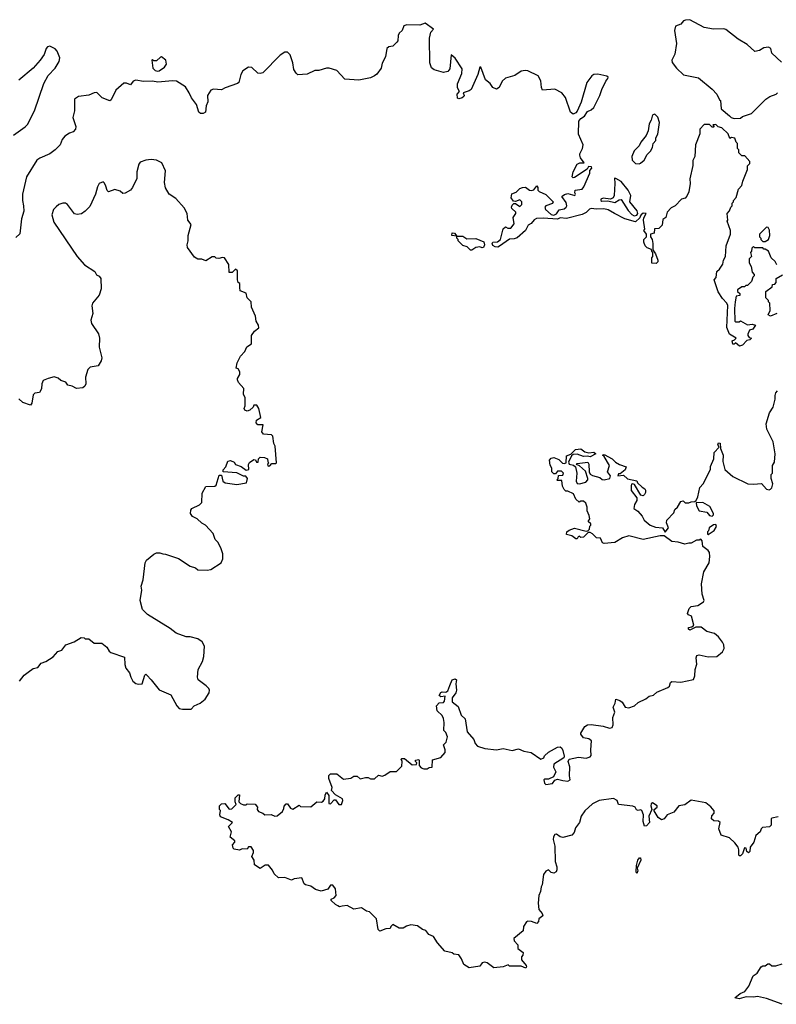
# Model space of a CAD drawing. Extents: x 2220520 to 2384350, y 721165 to 893491.
# Tile 166 of 256: x 2333282 to 2339110, y 790336 to 797918. Entities that reach past the tile are written whole.
import ezdxf

# ---------------------------------------------------------------- set-up
doc = ezdxf.new("R2010")
doc.units = 0

msp = doc.modelspace()

# ---------------------------------------------------------------- linework, layer by layer
at = {"layer": '0CON20XD'}
for points in [[(2336810.7, 797495), (2336760.6, 797379.4), (2336745, 797369.1), (2336696.7, 797355), (2336706, 797335), (2336703.8, 797325), (2336691.2, 797315), (2336665, 797308.8), (2336655, 797312.5), (2336651.2, 797345), (2336668.8, 797365), (2336653.9, 797393.9), (2336652.9, 797422.9), (2336687.8, 797502.2), (2336688.8, 797538.8), (2336635, 797621.8), (2336605, 797645.7), (2336595, 797540), (2336580.7, 797519.3), (2336545, 797510), (2336475, 797531.2), (2336455, 797546.2), (2336441.9, 797585), (2336439.4, 797775), (2336448.3, 797821.7), (2336470, 797845), (2336405, 797890), (2336365, 797875.7), (2336265, 797878.1), (2336240.3, 797869.7), (2336228.8, 797835), (2336205.9, 797814.1), (2336196.2, 797795), (2336193.8, 797755), (2336185.8, 797744.2), (2336155, 797713.3), (2336125, 797707.5), (2336110, 797695), (2336099.2, 797630.8), (2336075, 797582.5), (2336066.2, 797545), (2336031.7, 797498.3), (2336015, 797486), (2335985, 797470), (2335895, 797452.9), (2335785, 797460.6), (2335725, 797526.5), (2335665, 797544.2), (2335645, 797544.2), (2335585, 797526), (2335555, 797526.7), (2335495, 797497.2), (2335425, 797493.8), (2335410.4, 797505), (2335393.5, 797535), (2335386.4, 797585), (2335365, 797647.1), (2335345, 797667.3), (2335325, 797667.3), (2335288.1, 797645), (2335155, 797508), (2335135, 797502.5), (2335115, 797506), (2335070.5, 797550.5), (2335045, 797552), (2335000.8, 797525), (2334985.8, 797495), (2334970, 797435), (2334960, 797425), (2334865, 797394), (2334835, 797376.2), (2334775, 797383.8), (2334754.2, 797375.8), (2334728.8, 797335), (2334730, 797285), (2334719.2, 797255), (2334713.3, 797205), (2334695, 797194.2), (2334674.3, 797194.3), (2334662.5, 797205), (2334642.5, 797265), (2334604.3, 797315), (2334588, 797355), (2334560, 797400), (2334490, 797445), (2334458, 797448), (2334345, 797436.7), (2334305, 797444), (2334235, 797440.8), (2334175, 797452.9), (2334155.6, 797444.4), (2334135, 797416.7), (2334105, 797428), (2334085, 797427.5), (2334021.9, 797375), (2333985, 797300), (2333975, 797293.8), (2333916.8, 797316.8), (2333875, 797357.1), (2333855, 797355.6), (2333815, 797335.5), (2333735, 797326.5), (2333704.3, 797305), (2333703.6, 797215), (2333690, 797165), (2333714, 797095), (2333712, 797075), (2333693.3, 797055), (2333665, 797044.3), (2333629.6, 797020.4), (2333608.9, 796995), (2333592.5, 796955), (2333553.6, 796916.4), (2333515, 796883.8), (2333437.6, 796852.4), (2333414.7, 796835.3), (2333333.3, 796706.7), (2333304.5, 796575), (2333303.1, 796525), (2333312, 796485), (2333312.5, 796442.5), (2333295.7, 796384.3), (2333281.7, 796268.3), (2333250.7, 796239.3)], [(2339150.7, 797590.7), (2339075, 797660), (2339067.5, 797695), (2339050, 797705), (2339015, 797700), (2338979.5, 797680.5), (2338945, 797673.3), (2338885, 797727.5), (2338815, 797767.5), (2338721.7, 797841.7), (2338705, 797847.5), (2338625, 797843.3), (2338555, 797857.5), (2338445, 797917.5), (2338410, 797915), (2338395, 797907.5), (2338375, 797882.5), (2338333, 797867), (2338326.7, 797835), (2338341.4, 797735), (2338329.1, 797650.9), (2338306.2, 797605), (2338308.3, 797588.3), (2338341.2, 797545), (2338395, 797494), (2338509.5, 797469.5), (2338615, 797382.5), (2338652.5, 797345), (2338671.7, 797301.7), (2338680, 797295), (2338685, 797230), (2338748.3, 797178.3), (2338762.5, 797165), (2338785, 797157.5)], [(2333235, 797028.8), (2333325, 797092), (2333340.7, 797109.3), (2333396.8, 797215), (2333468.1, 797425), (2333502, 797488), (2333554.4, 797545), (2333586.9, 797595), (2333590.8, 797625), (2333569.4, 797675), (2333555, 797692.5), (2333515, 797714), (2333495, 797708), (2333484.4, 797695.6), (2333470.3, 797649.7), (2333439.2, 797605), (2333385.6, 797545), (2333275, 797452)], [(2334345, 797520), (2334355, 797522.5), (2334397, 797553), (2334412.9, 797575), (2334406.6, 797606.6), (2334375, 797632.5), (2334365, 797630), (2334335, 797600), (2334315, 797600), (2334305, 797610), (2334300, 797605), (2334307.5, 797545), (2334325, 797527.5), (2334345, 797520)], [(2339115, 796030), (2339100, 796055), (2339070, 796085), (2339050, 796135), (2339025, 796150), (2339015, 796150), (2339005, 796160), (2338945, 796160), (2338935, 796170), (2338921.7, 796158.3), (2338920, 796135), (2338910, 796125), (2338920, 796095), (2338900, 796075), (2338900, 796045), (2338917, 796017), (2338923, 795973), (2338940, 795955), (2338940, 795945), (2338930, 795935), (2338918.3, 795901.7), (2338888.3, 795871.7), (2338875, 795870), (2338865, 795860), (2338845, 795860), (2338811.7, 795838.3), (2338810, 795825), (2338828.3, 795808.3), (2338830, 795795), (2338801.7, 795788.3), (2338792.5, 795745), (2338787.5, 795695), (2338790, 795595), (2338795, 795590), (2338825, 795590), (2338835, 795600), (2338888.3, 795568.3), (2338925, 795572.5), (2338950, 795565), (2338930, 795535), (2338903.6, 795526.4), (2338890, 795495), (2338890, 795485), (2338901.7, 795471.7), (2338920, 795465), (2338907, 795453), (2338883, 795447), (2338848.3, 795411.7), (2338827, 795403), (2338795, 795430), (2338785, 795420), (2338775, 795420), (2338770, 795445), (2338788.3, 795451.7), (2338800, 795465), (2338750, 795495), (2338728.3, 795548.3), (2338737, 795717), (2338730, 795735), (2338695, 795770), (2338661.7, 795821.7), (2338630, 795915), (2338647.5, 795932.5), (2338651.7, 795978.3), (2338673, 795997), (2338697.5, 796035), (2338703, 796067), (2338717.5, 796095), (2338723.3, 796175), (2338757.5, 796265), (2338757.5, 796295), (2338732.5, 796365), (2338737.5, 796375), (2338732.5, 796425), (2338750, 796445), (2338760, 796475), (2338770, 796485), (2338770, 796505), (2338780, 796515), (2338780, 796525), (2338801.7, 796548.3), (2338818.3, 796611.7), (2338845, 796640), (2338852.5, 796675), (2338887.5, 796765), (2338888.3, 796791.7), (2338905, 796810), (2338906.7, 796825), (2338868.3, 796868.3), (2338845, 796870), (2338821.7, 796891.7), (2338820, 796915), (2338810, 796925), (2338810, 796965), (2338800, 796975), (2338790, 797005), (2338765, 797010), (2338751.7, 797001.7), (2338738.3, 797038.3), (2338690, 797085), (2338661.7, 797091.7), (2338645, 797110), (2338621.7, 797108.3), (2338630, 797095), (2338625, 797090), (2338615, 797090), (2338595, 797110), (2338555, 797110), (2338520, 797075), (2338521.7, 797038.3), (2338487.5, 796955), (2338482.5, 796865), (2338467, 796833), (2338466.4, 796793.6), (2338443, 796693), (2338447.5, 796655), (2338437, 796593), (2338421.7, 796558.3), (2338407, 796543), (2338380, 796535), (2338330, 796485), (2338300.7, 796469.3), (2338270, 796435), (2338260, 796395), (2338235, 796380), (2338230, 796335), (2338205, 796310), (2338171.7, 796308.3), (2338170, 796275), (2338140, 796265), (2338140, 796245), (2338152.5, 796225), (2338160, 796195), (2338160, 796145), (2338180, 796115), (2338197.5, 796065), (2338197, 796053), (2338185, 796040), (2338151.7, 796041.7), (2338150, 796085), (2338160, 796095), (2338160, 796125), (2338150, 796135), (2338148.3, 796148.3), (2338115, 796160), (2338100, 796175), (2338090, 796205), (2338090, 796225), (2338110, 796245), (2338110, 796265), (2338090, 796295), (2338097.5, 796305), (2338087.5, 796375), (2338088.3, 796391.7), (2338106.4, 796426.4), (2338085, 796426.7), (2338070, 796415), (2338060, 796405), (2338058.3, 796391.7), (2338025, 796360), (2337943, 796383), (2337862.5, 796425), (2337815, 796452.5), (2337781.7, 796461.7), (2337725, 796457.5), (2337685, 796462.5), (2337671.2, 796458.8), (2337645, 796432.5), (2337615, 796417.5), (2337495, 796387.5), (2337445, 796392.5), (2337425, 796382.5), (2337315, 796390), (2337263.9, 796386.1), (2337245, 796377.5), (2337221.2, 796348.8), (2337197.5, 796335), (2337177.5, 796295), (2337112.5, 796237.5), (2337090.7, 796229.3), (2337055, 796228), (2336977.5, 796172.5), (2336965, 796166.2), (2336945, 796168), (2336925, 796180), (2336920, 796195), (2336926.4, 796203.6), (2336962.2, 796207.8), (2336985.6, 796224.4), (2337005, 796307.5), (2337025, 796322.5), (2337042, 796312), (2337065, 796312), (2337091.2, 796345), (2337083.3, 796395), (2337102.5, 796425), (2337102.5, 796435), (2337073.9, 796463.9), (2337070, 796475), (2337075, 796490), (2337088.3, 796501.7), (2337101.7, 796501.7), (2337135, 796480), (2337150, 796495), (2337150, 796515), (2337135, 796530), (2337101.7, 796518.3), (2337085, 796520), (2337067, 796547), (2337073.6, 796576.4), (2337105, 796590), (2337135, 796617.5), (2337155, 796626.7), (2337177, 796627), (2337210, 796605), (2337225, 796603.3), (2337242.5, 796607.5), (2337265, 796637.5), (2337272.5, 796625), (2337272.5, 796605), (2337282.5, 796595), (2337335, 796571.2), (2337390, 796515), (2337385, 796503.3), (2337333.3, 796485), (2337328, 796475), (2337332.9, 796455), (2337375, 796418.8), (2337395, 796412.5), (2337416.4, 796423.6), (2337436.4, 796453.6), (2337475, 796461.2), (2337492, 796475), (2337495.8, 796485), (2337490.9, 796510.9), (2337457.5, 796555), (2337460.7, 796559.3), (2337478.3, 796571.7), (2337505, 796578.8), (2337557, 796563), (2337562.5, 796575), (2337557.5, 796585), (2337560, 796605), (2337615, 796613.3), (2337628.3, 796631.7), (2337672.5, 796735), (2337672.5, 796757.5), (2337690, 796775), (2337686.7, 796785), (2337663.3, 796786.7), (2337653.3, 796766.7), (2337555, 796701.4), (2337545, 796700), (2337538, 796708), (2337545.7, 796745), (2337575, 796804.2), (2337596.2, 796816.2), (2337630, 796815), (2337601.2, 796855), (2337596.4, 796873.6), (2337596.7, 796885), (2337617.5, 796925), (2337622.5, 796955), (2337586.7, 797035), (2337588.8, 797135), (2337604.2, 797155.8), (2337633.3, 797175), (2337655, 797210), (2337685, 797222.5), (2337705, 797242.5), (2337751.2, 797335), (2337765, 797380), (2337795.8, 797444.2), (2337813.3, 797465), (2337813.8, 797475), (2337805, 797483.8), (2337735, 797498.9), (2337705, 797496.4), (2337688, 797485), (2337649.2, 797435), (2337607.3, 797282.7), (2337575.9, 797214.1), (2337565, 797200), (2337545, 797190), (2337523.3, 797205), (2337485, 797317.5), (2337456.7, 797355), (2337403, 797383), (2337310, 797375), (2337300, 797395), (2337295, 797447.5), (2337276.5, 797486.5), (2337196.7, 797525), (2337175, 797527.5), (2337145, 797520), (2337095, 797488), (2337025, 797468), (2336998, 797445), (2336974.1, 797395.9), (2336955, 797383.8), (2336925, 797396), (2336905.7, 797425), (2336869.4, 797455), (2336835, 797551.2), (2336825, 797552.5), (2336810.7, 797495)], [(2338785, 797157.5), (2338835, 797160), (2338848.3, 797171.7), (2338920, 797195), (2339030, 797305), (2339060, 797325), (2339110, 797345), (2339120, 797355)], [(2338053, 796807), (2338065, 796812.5), (2338092.5, 796835), (2338115, 796880), (2338140, 796905), (2338157, 796933), (2338162.5, 796965), (2338181.7, 796988.3), (2338183, 797007), (2338197.5, 797035), (2338210, 797125), (2338197, 797167), (2338175, 797190), (2338160, 797185), (2338152.5, 797175), (2338147, 797143), (2338130, 797115), (2338121.7, 797061.7), (2338107.5, 797025), (2338066.4, 796973.6), (2338052.5, 796945), (2338015, 796907.5), (2337996.7, 796865), (2338000, 796835), (2338025, 796810), (2338053, 796807)], [(2334383.6, 793803.6), (2334405, 793803.3), (2334505, 793770), (2334595, 793708.8), (2334635, 793696), (2334655, 793681.2), (2334725, 793678), (2334755, 793683.8), (2334832.5, 793735), (2334846.7, 793765), (2334846.7, 793805), (2334830.7, 793850.7), (2334807.5, 793895), (2334787.5, 793915), (2334770.7, 793960.7), (2334712.5, 794025), (2334685, 794040), (2334647.5, 794075), (2334611.7, 794091.7), (2334598, 794115), (2334599.3, 794140.7), (2334606.4, 794153.6), (2334667, 794183), (2334685, 794200), (2334688.3, 794271.7), (2334715, 794323.3), (2334785, 794326.2), (2334795.8, 794334.2), (2334818.3, 794411.7), (2334835, 794410), (2334846, 794365), (2334865, 794350.8), (2334955, 794339.4), (2335027.8, 794352.2), (2335036, 794386), (2335023.3, 794403.3), (2335005, 794404), (2334955, 794428.8), (2334850, 794435), (2334848.3, 794451.7), (2334870, 794475), (2334885, 794517.5), (2334905, 794522.5), (2334935, 794510), (2334945, 794492.5), (2334988.3, 794478.3), (2335025, 794450), (2335047, 794453), (2335043, 794493), (2335052.3, 794507.7), (2335085, 794530), (2335098.3, 794528.3), (2335105, 794510), (2335118.3, 794511.7), (2335120, 794535), (2335135, 794550), (2335167, 794547), (2335190, 794535), (2335192.5, 794512.5), (2335200, 794505), (2335190, 794495), (2335195, 794480), (2335208.3, 794481.7), (2335225, 794500), (2335255, 794500), (2335260, 794505), (2335250, 794635), (2335240, 794655), (2335231.7, 794711.7), (2335221.7, 794721.7), (2335160, 794725), (2335147.5, 794745), (2335158.3, 794798.3), (2335115, 794797.5), (2335103, 794813), (2335107, 794833), (2335140, 794855), (2335122.5, 794925), (2335108.3, 794948.3), (2335085, 794950), (2335080, 794935), (2335055, 794910), (2335035, 794902.5), (2335015, 794910), (2335010, 794925), (2335017.5, 794945), (2335017.5, 795005), (2335006.2, 795035), (2335008.3, 795078.3), (2334967.5, 795125), (2334960, 795145), (2334960, 795155), (2334977.5, 795185), (2334977.5, 795205), (2334965, 795230), (2334950, 795235), (2334957.5, 795275), (2334983, 795327), (2335016.1, 795363.9), (2335030.7, 795399.3), (2335068.3, 795421.7), (2335067.5, 795485), (2335090.7, 795519.3), (2335122.5, 795545), (2335120, 795565), (2335103.3, 795595), (2335098.8, 795635), (2335066.2, 795705), (2335065.7, 795745.7), (2335033.3, 795775), (2335025, 795812.5), (2334980.7, 795830.7), (2334976.7, 795855), (2334977.5, 795885), (2334963.9, 795893.9), (2334960, 795915), (2334960, 795985), (2334945, 795997.5), (2334918.3, 795971.7), (2334895, 795970), (2334891.7, 796031.7), (2334860, 796085), (2334845, 796087.5), (2334815, 796077.5), (2334795, 796082.5), (2334785, 796092.5), (2334765, 796092.5), (2334715, 796060), (2334685, 796073.3), (2334653.9, 796073.9), (2334628.3, 796088.3), (2334575, 796162.5), (2334571.2, 796185), (2334580, 796215), (2334580, 796255), (2334601.7, 796341.7), (2334577.5, 796375), (2334572.5, 796425), (2334548.3, 796468.3), (2334485, 796542), (2334434, 796575), (2334405, 796622.5), (2334396.2, 796665), (2334404.2, 796755), (2334376.4, 796816.4), (2334335.5, 796835.5), (2334295, 796841.4), (2334253.2, 796836.8), (2334210.6, 796819.4), (2334198.8, 796805), (2334183.8, 796745), (2334183.3, 796695), (2334150, 796625), (2334134.1, 796605.9), (2334095, 796582.5), (2334075, 796580), (2334055, 796597.5), (2334015, 796610), (2333965, 796593.3), (2333955, 796603.3), (2333945.6, 796635), (2333935, 796660), (2333925, 796668), (2333894, 796655), (2333879.7, 796630.3), (2333865, 796573.3), (2333821.1, 796478.9), (2333787, 796443), (2333757.7, 796422.3), (2333725, 796418.8), (2333705, 796423.3), (2333650, 796495), (2333635, 796504.2), (2333615, 796505.7), (2333582.5, 796495), (2333562.3, 796477.7), (2333543.3, 796455), (2333528.8, 796415), (2333545, 796357.5), (2333724.2, 796094.2), (2333780.5, 796030.5), (2333859.3, 795979.3), (2333873.6, 795953.6), (2333895, 795943.3), (2333907.5, 795925), (2333910, 795845), (2333895, 795796.7), (2333842.5, 795735), (2333836.7, 795715), (2333846, 795655), (2333830, 795605), (2333835, 795577.5), (2333888.3, 795498.3), (2333895.9, 795464.1), (2333893.8, 795395), (2333904.3, 795354.3), (2333914.2, 795315), (2333908.3, 795291.7), (2333885, 795253.3), (2333825, 795242.5), (2333807.5, 795225), (2333787.5, 795165), (2333790, 795115), (2333783, 795097), (2333767, 795083), (2333718.3, 795078.3), (2333685.9, 795095.9), (2333653, 795103), (2333636.1, 795126.1), (2333598.3, 795138.3), (2333577, 795157), (2333546.4, 795166.4), (2333500, 795155), (2333461.7, 795138.3), (2333452.5, 795115), (2333450, 795075), (2333435, 795047.5), (2333398.3, 795041.7), (2333385, 795030), (2333376.4, 794963.6), (2333365, 794950), (2333305, 794970), (2333275, 794997.5)], [(2338015, 796407.5), (2338035, 796412.5), (2338043.6, 796426.4), (2338038.8, 796445), (2337982.5, 796515), (2337988.8, 796565), (2337970, 796605), (2337915, 796671.9), (2337875, 796695.8), (2337863, 796697), (2337865.8, 796655), (2337860, 796565), (2337853.6, 796546.4), (2337833.6, 796536.4), (2337775, 796543.3), (2337757.5, 796535), (2337757.5, 796525), (2337765, 796520), (2337813, 796523), (2337865, 796510), (2337898.3, 796531.7), (2337915, 796532.5), (2337967.7, 796447.7), (2337996.7, 796416.7), (2338015, 796407.5)], [(2336765, 796142.5), (2336755, 796142.5), (2336728, 796168), (2336695, 796180), (2336660, 796215), (2336660, 796225), (2336650, 796235), (2336650, 796250), (2336610, 796255), (2336613.6, 796276.4), (2336630, 796275), (2336650, 796250), (2336695, 796250), (2336725, 796230), (2336795, 796232.5), (2336856, 796206), (2336862, 796185), (2336855, 796162.5), (2336845, 796160), (2336825, 796168), (2336795.8, 796164.2), (2336765, 796142.5)], [(2339025, 796210), (2339050, 796225), (2339060, 796255), (2339056.4, 796296.4), (2339046.4, 796316.4), (2339035, 796320), (2338980, 796265), (2338980, 796245), (2338990, 796235), (2338990, 796225), (2339005, 796210), (2339025, 796210)], [(2339115, 795656.2), (2339065, 795633.8), (2339047.5, 795645), (2339061.7, 795678.3), (2339060, 795735), (2339050, 795745), (2339050, 795755), (2339030, 795775), (2339030, 795825), (2339078.3, 795861.7), (2339081.7, 795878.3), (2339098.3, 795881.7), (2339110, 795895), (2339110, 795925), (2339156.4, 795953.6)], [(2337635, 794590), (2337665, 794582.5), (2337705, 794587.5), (2337720, 794575), (2337675, 794552.5), (2337655, 794557.5), (2337623.6, 794553.6), (2337575, 794572.5), (2337545, 794570), (2337531.7, 794558.3), (2337508.3, 794511.7), (2337513.9, 794493.9), (2337546.7, 794486.7), (2337563.6, 794473.6), (2337573.3, 794426.7), (2337567.5, 794365), (2337577, 794347), (2337593, 794343), (2337643.6, 794356.4), (2337657.5, 794375), (2337657.5, 794385), (2337640.7, 794440.7), (2337595, 794483.3), (2337571.7, 794491.7), (2337575, 794500), (2337659.3, 794509.3), (2337666.7, 794495), (2337667.5, 794435), (2337677, 794417), (2337695, 794406.7), (2337751.7, 794391.7), (2337767.5, 794377.5), (2337783.8, 794373.8), (2337827.5, 794385), (2337832.5, 794405), (2337808.8, 794435), (2337825.8, 794485.8), (2337783.3, 794553.3), (2337770, 794565), (2337785, 794570), (2337845, 794537.5), (2337870.7, 794510.7), (2337901.7, 794491.7), (2337952.5, 794475), (2337945, 794452.5), (2337908.3, 794421.7), (2337895, 794420), (2337890, 794405), (2337931.7, 794411.7), (2337963, 794383), (2338036.4, 794366.4), (2338041.7, 794351.7), (2338077, 794317), (2338096.4, 794306.4), (2338102.5, 794295), (2338103, 794277), (2338095, 794262.5), (2338085, 794252.5), (2338066.4, 794256.4), (2338018.3, 794338.3), (2338005, 794342.5), (2337995, 794340), (2337990.7, 794329.3), (2337991.7, 794291.7), (2338036.7, 794235), (2338036.2, 794215), (2338016.7, 794185), (2338012.5, 794155), (2338043, 794133), (2338075.8, 794095.8), (2338092.5, 794065), (2338137.5, 794025), (2338178.9, 794008.9), (2338234.2, 794004.2), (2338255, 793972.5), (2338280, 794005), (2338263.9, 794043.9), (2338267.5, 794065), (2338319.3, 794120.7), (2338327.5, 794145), (2338350, 794165), (2338375, 794207.5), (2338391.7, 794211.7), (2338408.3, 794198.3), (2338435, 794197.5), (2338453.6, 794206.4), (2338481.7, 794208.3), (2338493.3, 794216.7), (2338505.8, 794244.2), (2338520, 794315), (2338547.5, 794345), (2338602.5, 794455), (2338603.6, 794476.4), (2338627.5, 794535), (2338632.5, 794585), (2338670, 794625), (2338660, 794645), (2338665, 794660), (2338677, 794657), (2338680, 794615), (2338700, 794565), (2338697.5, 794515), (2338713.9, 794453.9), (2338775, 794400), (2338890, 794345), (2338935, 794340), (2338995, 794347.5), (2339035, 794303.3), (2339055, 794296.7), (2339065, 794302.5), (2339075.9, 794314.1), (2339083.3, 794345), (2339070, 794385), (2339070, 794415), (2339080, 794425), (2339080, 794485), (2339095, 794510), (2339100, 794575), (2339085.9, 794665.9), (2339036.2, 794765), (2339031.2, 794805), (2339058.3, 794891.7), (2339085.8, 794934.2), (2339102, 794995), (2339100, 795025), (2339105.8, 795044.2), (2339120.3, 795059.7)], [(2338143.1, 791865), (2338150, 791835), (2338128.6, 791785), (2338132.5, 791735), (2338108.8, 791711.2), (2338095, 791707.5), (2338084.4, 791745), (2338087.5, 791795), (2338075, 791827.5), (2338065, 791832.5), (2338045, 791827.5), (2338033.6, 791833.6), (2338023, 791853), (2338005, 791862.5), (2337895, 791873.8), (2337883.3, 791905), (2337855, 791922), (2337745.9, 791905.9), (2337695, 791880), (2337633.8, 791825), (2337606.7, 791785), (2337593.3, 791735), (2337563.9, 791696.1), (2337551.7, 791658.3), (2337535, 791637.5), (2337465, 791621.2), (2337445, 791626.7), (2337416.4, 791646.4), (2337405, 791642.5), (2337394.2, 791625.8), (2337390.8, 791605), (2337404.5, 791554.5), (2337405.8, 791435), (2337418.6, 791395), (2337418.6, 791371.4), (2337413.8, 791356.2), (2337395, 791346.7), (2337375, 791350), (2337355, 791372.5), (2337335, 791362.5), (2337317.5, 791335), (2337307.5, 791255), (2337298.3, 791241.7), (2337292.5, 791205), (2337280, 791175), (2337276.7, 791115), (2337281.2, 791065), (2337307.5, 791035), (2337311.7, 791018.3), (2337280, 790995), (2337277.5, 790975), (2337265, 790957.5), (2337225, 790974), (2337195, 790976), (2337185, 790970), (2337162.9, 790935), (2337159.3, 790900.7), (2337088.3, 790841.7), (2337090, 790825), (2337120, 790795), (2337120, 790765), (2337160, 790735), (2337157.5, 790715), (2337148.3, 790701.7), (2337148.3, 790678.3), (2337182.5, 790635), (2337186.7, 790625), (2337180, 790615), (2337145, 790630), (2337055, 790630), (2337045, 790640), (2337006.4, 790623.6), (2336935, 790616.7), (2336882.5, 790655), (2336865, 790660), (2336843.9, 790656.1), (2336825, 790630), (2336745, 790617.5), (2336703.9, 790643.9), (2336686.1, 790686.1), (2336665, 790717.5), (2336625, 790722.5), (2336612.5, 790732.5), (2336555.9, 790745.9), (2336500.7, 790810.7), (2336469.3, 790859.3), (2336433.9, 790873.9), (2336410, 790905), (2336385, 790912.5), (2336345, 790941.2), (2336295, 790948), (2336261.2, 790938.8), (2336236.4, 790923.6), (2336205, 790923.3), (2336155, 790950), (2336140, 790935), (2336135, 790920), (2336103, 790917), (2336055, 790900), (2336043, 790913), (2336030, 790995), (2335977, 791047), (2335953, 791053), (2335915, 791080), (2335855, 791070), (2335805, 791097.5), (2335765, 791092.5), (2335745, 791087.5), (2335733.3, 791093.3), (2335713.6, 791103.6), (2335680, 791135), (2335680, 791145), (2335703.6, 791156.4), (2335720, 791175), (2335713.3, 791225), (2335695, 791252.5), (2335675, 791252.5), (2335655, 791222.5), (2335605, 791207.5), (2335559.3, 791219.3), (2335525, 791246.2), (2335482.5, 791255), (2335472.5, 791265), (2335455, 791310), (2335395, 791302.5), (2335375, 791293.3), (2335323, 791313), (2335275, 791310), (2335240.7, 791340.7), (2335228.3, 791368.3), (2335197, 791407), (2335173, 791407), (2335135, 791382.5), (2335090.7, 791410.7), (2335087, 791447), (2335070, 791475), (2335082.5, 791505), (2335081.7, 791521.7), (2335065, 791547.5), (2335045, 791550), (2335035, 791530), (2334995, 791532.5), (2334975, 791522.5), (2334935, 791530), (2334925, 791537.5), (2334921.2, 791565), (2334940, 791585), (2334940, 791595), (2334903, 791623), (2334912.5, 791665), (2334890, 791705), (2334920, 791735), (2334887, 791757), (2334829.3, 791779.3), (2334822.5, 791795), (2334827.5, 791827.5), (2334820, 791835), (2334820, 791865), (2334835, 791880), (2334861.7, 791881.7), (2334895, 791840), (2334915, 791842.5), (2334950, 791875), (2334942.5, 791895), (2334942.5, 791925), (2334965, 791950), (2334975, 791950), (2334970, 791895), (2334981.7, 791881.7), (2335005, 791872.5), (2335027, 791873), (2335035, 791880), (2335095, 791876.7), (2335112.5, 791855), (2335110, 791835), (2335120.7, 791820.7), (2335155, 791807.5), (2335170, 791795), (2335218.3, 791798.3), (2335246.4, 791783.6), (2335265, 791787.5), (2335305, 791820), (2335317, 791843), (2335318.3, 791861.7), (2335335, 791880), (2335345, 791880), (2335367, 791847), (2335385, 791837.5), (2335435, 791870), (2335445, 791860), (2335525, 791857.5), (2335570, 791895), (2335607, 791893), (2335620, 791900), (2335631.7, 791918.3), (2335633.6, 791946.4), (2335645, 791970), (2335662.5, 791945), (2335661.7, 791881.7), (2335675, 791880), (2335705, 791910), (2335715, 791910), (2335740, 791875), (2335760, 791875), (2335770, 791905), (2335768.3, 791918.3), (2335715, 791950), (2335683, 791983), (2335687.5, 792005), (2335662.5, 792075), (2335663, 792097), (2335675, 792110), (2335725, 792110), (2335775, 792070), (2335831.7, 792078.3), (2335855, 792092.5), (2335881.7, 792091.7), (2335905, 792072.5), (2335945, 792082.5), (2335965, 792082.5), (2335985, 792072.5), (2336015, 792072.5), (2336045, 792100), (2336075, 792092.5), (2336095, 792100), (2336135, 792130), (2336185, 792130), (2336225, 792170), (2336227.5, 792205), (2336220, 792225), (2336225, 792230), (2336245, 792230), (2336305, 792180), (2336338.3, 792181.7), (2336340, 792195), (2336330, 792205), (2336330, 792215), (2336355, 792220), (2336360, 792215), (2336360, 792175), (2336375, 792157.5), (2336395, 792150), (2336421.7, 792148.3), (2336435, 792160), (2336458.3, 792161.7), (2336461.7, 792218.3), (2336525, 792237.5), (2336560, 792275), (2336560, 792295), (2336547.5, 792335), (2336566.1, 792353.9), (2336577.5, 792395), (2336565, 792430), (2336550, 792445), (2336552.5, 792505), (2336546.4, 792536.4), (2336535, 792560), (2336497.5, 792595), (2336492.5, 792635), (2336511.7, 792658.3), (2336545, 792660), (2336555, 792670), (2336558.3, 792708.3), (2336525, 792702.5), (2336512.5, 792715), (2336525, 792737.5), (2336535, 792742.5), (2336565, 792740), (2336579.3, 792750.7), (2336595, 792790), (2336612.5, 792835), (2336635, 792842.5), (2336646.7, 792835), (2336642.5, 792805), (2336647.5, 792755), (2336642.5, 792735), (2336614, 792696), (2336613.8, 792665), (2336658.3, 792628.3), (2336681.7, 792561.7), (2336712.5, 792535), (2336727.5, 792435), (2336780, 792375), (2336790, 792345), (2336807.5, 792325), (2336865, 792307.1), (2336954, 792296), (2337005, 792307.1), (2337075, 792291.4), (2337125, 792303.8), (2337165.9, 792285.9), (2337222.5, 792275), (2337295, 792223.3), (2337320, 792235), (2337325, 792250), (2337355, 792278.8), (2337425, 792316.7), (2337445, 792317.5), (2337458.3, 792308.3), (2337465, 792290), (2337475.9, 792245.9), (2337472, 792235), (2337396, 792185), (2337393.2, 792163.2), (2337411.2, 792125), (2337393.3, 792086.7), (2337355, 792070), (2337325, 792070), (2337320, 792065), (2337325, 792040), (2337335, 792027.5), (2337385, 792036.7), (2337405, 792062.5), (2337425, 792070), (2337465, 792060), (2337505, 792053.8), (2337522.5, 792065), (2337516.1, 792096.1), (2337519.5, 792165), (2337507.3, 792205), (2337515.4, 792224.6), (2337585, 792240.4), (2337645, 792232.5), (2337675, 792242.1), (2337685, 792252), (2337681.8, 792295), (2337687.5, 792365), (2337665, 792380), (2337625, 792387.5), (2337603.3, 792415), (2337603.8, 792425), (2337635, 792474.3), (2337655, 792486.9), (2337685, 792490.8), (2337775, 792478.6), (2337825, 792462.5), (2337845, 792467.5), (2337852.3, 792487.7), (2337850, 792545), (2337866.4, 792586.4), (2337853.3, 792625), (2337868.8, 792655), (2337872.5, 792685), (2337905, 792676.7), (2337923, 792663), (2337945, 792623.3), (2337975, 792618), (2338017.5, 792635), (2338045, 792660), (2338105, 792689.4), (2338130, 792710), (2338165, 792716.9), (2338189.8, 792740.2), (2338275, 792775.6), (2338286.7, 792785), (2338295.7, 792814.3), (2338305, 792820.8), (2338375.5, 792815.5), (2338473.3, 792836.7), (2338483.6, 792866.4), (2338483.8, 792915), (2338497.5, 792955), (2338493.3, 793005), (2338497.5, 793022.5), (2338515, 793026.7), (2338585, 793010.8), (2338652.5, 793015), (2338695, 793051.4), (2338709.2, 793075), (2338706, 793105), (2338696.7, 793125), (2338665, 793166.7), (2338635, 793191.2), (2338575, 793206.7), (2338530, 793240), (2338490.5, 793239.5), (2338445, 793216.7), (2338432.5, 793225), (2338433.6, 793236.4), (2338458.3, 793241.7), (2338473.8, 793256.2), (2338455.4, 793325), (2338432.5, 793335), (2338426.2, 793345), (2338437.5, 793385), (2338455, 793398.6), (2338505, 793405.8), (2338549.2, 793435), (2338554.2, 793445), (2338538.5, 793495), (2338532.9, 793575), (2338550.8, 793665), (2338592.9, 793735), (2338598, 793785), (2338594.1, 793814.1), (2338585, 793830), (2338545, 793860), (2338540, 793905), (2338528.3, 793918.3), (2338515, 793910), (2338495, 793910), (2338455, 793887.5), (2338437, 793887), (2338405, 793880), (2338355, 793893.8), (2338305, 793898.8), (2338245, 793942.5), (2338215, 793942.5), (2338085, 793916.2), (2337975, 793942.5), (2337925, 793926.7), (2337865, 793892.5), (2337785, 793883.3), (2337770, 793890), (2337756.4, 793926.4), (2337725, 793927.5), (2337695, 793960), (2337675, 793970), (2337661.7, 793968.3), (2337625, 793932.5), (2337605, 793930), (2337595, 793940), (2337583.3, 793936.7), (2337575, 793920), (2337565, 793920), (2337535, 793943.3), (2337495, 793952.5), (2337497, 793973), (2337513.9, 793986.1), (2337555, 794002.5), (2337645, 793980), (2337658.3, 793981.7), (2337670, 793995), (2337673, 794017), (2337680, 794025), (2337680, 794035), (2337660, 794055), (2337672.5, 794075), (2337669.3, 794099.3), (2337652.5, 794135), (2337652.5, 794165), (2337642.5, 794195), (2337625, 794210), (2337605, 794210), (2337591.7, 794201.7), (2337566.4, 794226.4), (2337546.4, 794266.4), (2337505, 794287.5), (2337488.3, 794288.3), (2337475, 794300), (2337462.5, 794325), (2337458.3, 794368.3), (2337425, 794370), (2337420, 794375), (2337430, 794385), (2337431.7, 794408.3), (2337465, 794410), (2337470, 794425), (2337455, 794440), (2337425, 794440), (2337408.3, 794421.7), (2337395, 794420), (2337380, 794435), (2337380, 794465), (2337368.3, 794488.3), (2337362.5, 794525), (2337375, 794542.5), (2337395, 794547.5), (2337435, 794530), (2337461.7, 794501.7), (2337475, 794500), (2337490, 794505), (2337495, 794560), (2337528.3, 794571.7), (2337563, 794607), (2337605, 794612.5), (2337635, 794590)], [(2338615, 794094), (2338625.8, 794104.2), (2338626.7, 794115), (2338598.9, 794168.9), (2338545, 794198.8), (2338492.5, 794197.5), (2338494, 794175), (2338516, 794135), (2338575.6, 794125.6), (2338595, 794101.2), (2338615, 794094)], [(2338585, 793952.5), (2338632.5, 793985), (2338650, 794015), (2338645, 794030), (2338625, 794027.5), (2338592.5, 794005), (2338587.5, 793982.5), (2338580, 793975), (2338580, 793955), (2338585, 793952.5)], [(2333280, 792825), (2333315, 792870), (2333345.9, 792894.1), (2333385, 792921.2), (2333420.7, 792929.3), (2333447.7, 792962.3), (2333484, 792976), (2333538.8, 793011.2), (2333575, 793052.5), (2333605, 793063.3), (2333636.4, 793103.6), (2333701.7, 793128.3), (2333755, 793160), (2333777, 793157), (2333785, 793150), (2333815, 793150), (2333855, 793117.5), (2333915, 793116.7), (2333952.5, 793085), (2333970, 793055), (2333982.5, 793045), (2334089.3, 793009.3), (2334091.7, 792951.7), (2334100, 792925), (2334127.7, 792887.7), (2334136.7, 792855), (2334153.9, 792823.9), (2334175, 792807.5), (2334195, 792800), (2334226, 792804), (2334245, 792870), (2334252.5, 792877.5), (2334260.5, 792870.5), (2334295.6, 792835), (2334355, 792757.5), (2334445, 792720), (2334492.5, 792635), (2334510, 792615), (2334535, 792607.5), (2334601.7, 792608.3), (2334626.4, 792633.6), (2334672.5, 792655), (2334710, 792685), (2334740, 792735), (2334743.3, 792755), (2334738.8, 792768.8), (2334719.3, 792789.3), (2334657.5, 792835), (2334650, 792855), (2334657.5, 792915), (2334690, 792975), (2334700.8, 793015), (2334704, 793095), (2334687.9, 793127.9), (2334655, 793150.8), (2334595, 793166.2), (2334565, 793166.7), (2334487.5, 793195), (2334440.5, 793230.5), (2334265, 793337.5), (2334227.5, 793375), (2334210, 793445), (2334222.5, 793525), (2334217.5, 793555), (2334232.5, 793605), (2334247.5, 793735), (2334257.5, 793755), (2334315, 793802.5), (2334335, 793812.5), (2334361.7, 793811.7), (2334383.6, 793803.6)], [(2339125, 791780), (2339075, 791770), (2339070, 791765), (2339070, 791715), (2339057, 791703), (2339003, 791697), (2338993, 791687), (2338986.4, 791663.6), (2338953, 791637), (2338936.7, 791585), (2338907.5, 791545), (2338907, 791513), (2338897, 791503), (2338881.7, 791511.7), (2338878.3, 791538.3), (2338865, 791540), (2338850, 791495), (2338835, 791480), (2338825, 791480), (2338820, 791485), (2338822.5, 791525), (2338817, 791547), (2338789.3, 791579.3), (2338748.3, 791618.3), (2338685, 791637.5), (2338667, 791687), (2338677, 791737), (2338665, 791747.5), (2338628.3, 791748.3), (2338610, 791765), (2338613.3, 791786.7), (2338631.7, 791808.3), (2338632.5, 791825), (2338605, 791857.5), (2338567, 791887), (2338455, 791907.5), (2338405, 791872.5), (2338360, 791865), (2338320, 791815), (2338270, 791795), (2338246.4, 791763.6), (2338225, 791757.5), (2338198.8, 791775), (2338168.8, 791825), (2338170, 791835), (2338191.2, 791855), (2338191.2, 791865), (2338155, 791888.1), (2338145, 791880), (2338143.1, 791865)], [(2338035, 791342.5), (2338030, 791355), (2338033.8, 791405), (2338043.2, 791446.8), (2338055, 791463.8), (2338063.3, 791463.3), (2338065.7, 791445), (2338037.5, 791385), (2338042.5, 791365), (2338035, 791342.5)], [(2339155, 790336.2), (2339035, 790381.2), (2338965, 790396.7), (2338935, 790391.2), (2338877, 790393), (2338825, 790377.5), (2338790, 790385), (2338831.7, 790418.3), (2338866.4, 790433.6), (2338897.5, 790475), (2338932.5, 790555), (2338963, 790577), (2338992.5, 790625), (2339005, 790632.5), (2339025, 790632.5), (2339045, 790647.5), (2339056.7, 790646.7), (2339075, 790632.5), (2339105, 790632.5), (2339155, 790647.5)]]:
    msp.add_lwpolyline(points, dxfattribs=at)

doc.saveas('drawing.dxf')
